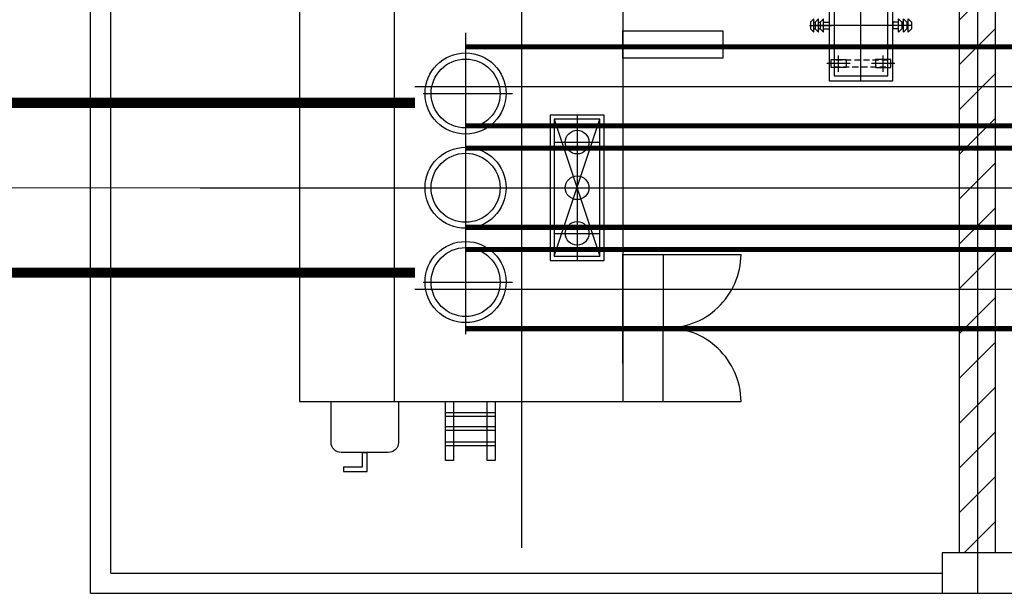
# Model space of a CAD drawing. Extents: x 18893 to 3351893, y -610358 to 406739.
# Tile 125 of 256: x 2131187 to 2140899, y 35135 to 40793. Entities that reach past the tile are written whole.
import ezdxf

# ---------------------------------------------------------------- set-up
doc = ezdxf.new("R2010")
doc.units = 0
doc.header["$LTSCALE"] = 800
doc.header["$MEASUREMENT"] = 0
for name, pattern in [('CENTER2', [1.125, 0.75, -0.125, 0.125, -0.125]), ('CONTINOUS', [0]), ('HIDDEN', [0.375, 0.25, -0.125])]:
    doc.linetypes.add(name, pattern=pattern)
doc.layers.add('KEY PLAN', color=251, linetype='CONTINUOUS')

# ---------------------------------------------------------------- blocks, each defined once
blk = doc.blocks.new('NGR')
at = {"layer": 'KEY PLAN'}
for p, q in [((0, 545), (0, -654.5)), ((-220, 455), (-220, 295)), ((220, 455), (220, 295)), ((-335, 375), (-105, 375)), ((105, 375), (335, 375)), ((-506, 0), (-292.1, 0)), ((-497.7, 32.6), (-465.1, 65.2)), ((-497.7, -32.6), (-497.7, 32.6)), ((-465.1, 65.2), (-465.1, -65.2)), ((-465.1, 32.6), (-452.1, 32.6)), ((-452.1, 32.6), (-419.5, 65.2)), ((-452.1, -32.6), (-452.1, 32.6)), ((-419.5, 65.2), (-419.5, -65.2)), ((-419.5, 32.6), (-402.4, 32.6)), ((-402.4, 32.6), (-369.8, 65.2)), ((-402.4, -32.6), (-402.4, 32.6)), ((-375.2, 0), (462.7, 0)), ((-369.8, 65.2), (-369.8, -65.2)), ((-369.8, 32.6), (-315, 32.6)), ((-315, -32.6), (-315, 32.6)), ((506, 0), (292.1, 0)), ((369.8, 32.6), (315, 32.6)), ((315, -32.6), (315, 32.6)), ((402.4, 32.6), (369.8, 65.2)), ((369.8, 65.2), (369.8, -65.2)), ((419.5, 32.6), (402.4, 32.6)), ((402.4, -32.6), (402.4, 32.6)), ((452.1, 32.6), (419.5, 65.2)), ((419.5, 65.2), (419.5, -65.2)), ((465.1, 32.6), (452.1, 32.6)), ((452.1, -32.6), (452.1, 32.6)), ((497.7, 32.6), (465.1, 65.2)), ((465.1, 65.2), (465.1, -65.2)), ((497.7, -32.6), (497.7, 32.6)), ((-497.7, -32.6), (-465.1, -65.2)), ((-465.1, -32.6), (-452.1, -32.6)), ((-452.1, -32.6), (-419.5, -65.2)), ((-419.5, -32.6), (-402.4, -32.6)), ((-402.4, -32.6), (-369.8, -65.2)), ((-369.8, -32.6), (-315, -32.6)), ((369.8, -32.6), (315, -32.6)), ((402.4, -32.6), (369.8, -65.2)), ((419.5, -32.6), (402.4, -32.6)), ((452.1, -32.6), (419.5, -65.2)), ((465.1, -32.6), (452.1, -32.6)), ((497.7, -32.6), (465.1, -65.2)), ((-335, -375), (-105, -375)), ((-220, -295), (-220, -455)), ((105, -375), (335, -375)), ((220, -295), (220, -455))]:
    blk.add_line(p, q, dxfattribs=at)
for points in [[(315, -545), (315, 545), (-315, 545), (-315, -545)], [(265, -495), (265, 495), (-265, 495), (-265, -495)], [(-145, 415), (-295, 415), (-295, 335), (-145, 335)], [(145, 415), (295, 415), (295, 335), (145, 335)], [(-145, -415), (-295, -415), (-295, -335), (-145, -335)], [(145, -415), (295, -415), (295, -335), (145, -335)]]:
    blk.add_lwpolyline(points, close=True, dxfattribs=at)
at = {"layer": 'KEY PLAN', "linetype": 'HIDDEN', "ltscale": 0.3}
for points in [[(-265, 342.5), (265, 342.5), (265, 407.5), (-265, 407.5)], [(-265, -342.5), (265, -342.5), (265, -407.5), (-265, -407.5)]]:
    blk.add_lwpolyline(points, close=True, dxfattribs=at)
blk = doc.blocks.new('UTCOMBINE')
at = {"layer": 'KEY PLAN'}
h = blk.add_hatch(dxfattribs=at)
h.set_pattern_fill('ANSI31', color=256, scale=2500, style=0)
h.paths.add_polyline_path([(-713200.4, 41378.1), (-721600.6, 41378.1), (-721600.6, 41023.1), (-713200.4, 41023.1)])
h.paths.add_polyline_path([(-721600.6, 41378.1), (-726404.5, 41378.1), (-726404.5, 41023.1), (-721600.6, 41023.1)])
h.paths.add_polyline_path([(-704800.1, 41378.1), (-712500.4, 41378.1), (-712500.4, 41023.1), (-704800.1, 41023.1)])
h.paths.add_polyline_path([(-712850.4, 53178.3), (-713027.9, 53178.3), (-713027.9, 41423.1), (-712850.4, 41423.1)])
h.paths.add_polyline_path([(-712672.9, 53178.3), (-712850.4, 53178.3), (-712850.4, 41423.1), (-712672.9, 41423.1)])
for p, q in [((-712850.4, 41423.1, 0), (-712850.4, 53578.3, 0)), ((-704100.1, 53578.3), (-712500.4, 53578.3)), ((-704100.1, 53578.3, 0), (-704100.1, 41023.1, 0)), ((-704300.1, 53378.3), (-712500.4, 53378.3)), ((-704300.1, 53378.3, 0), (-704300.1, 41423.1, 0)), ((-713027.9, 53178.3, 0), (-713027.9, 41423.1, 0)), ((-712672.9, 53178.3, 0), (-712672.9, 41423.1, 0)), ((-708350.5, 41696.7, 0), (-708350.5, 53128.3, 0)), ((-706596.9, 52378.3, 0), (-706829.1, 52378.3, 0)), ((-706829.1, 52378.3, 0), (-706829.1, 52189.6, 0)), ((-706596.9, 52332.2, 0), (-706596.9, 52378.3, 0)), ((-706596.9, 52332.2, 0), (-706783.1, 52332.2, 0)), ((-706783.1, 52332.2, 0), (-706783.1, 52189.6, 0)), ((-706783.1, 52189.6, 0), (-706829.1, 52189.6, 0)), ((-709750.5, 51686, 0), (-710518.4, 51686, 0)), ((-709350.5, 47470.5, 0), (-709350.5, 51686, 0)), ((-707100.5, 51686, 0), (-709350.5, 51686, 0)), ((-707100.5, 51686, 0), (-707100.5, 51079.9, 0)), ((-709350.5, 51311, 0), (-709350.5, 50759.2, 0)), ((-707800.5, 48050.2, 0), (-707800.5, 51023.7, 0)), ((-709291.5, 50961, 0), (-709839.9, 50961, 0)), ((-707382.5, 50508.3, 0), (-708264.1, 50508.3, 0)), ((-709750.5, 50236, 0), (-710518.4, 50236, 0)), ((-708675.5, 48903.3, 0), (-709125.5, 50253.3, 0)), ((-708675.5, 50253.3, 0), (-709125.5, 48903.3, 0)), ((-708900.5, 48861.3, 0), (-708900.5, 50295.3, 0)), ((-708675.5, 50028.3, 0), (-709125.5, 50028.3, 0)), ((-708350.5, 49363.5, 0), (-708350.5, 49793, 0)), ((-705183.3, 49578.3, 0), (-710328, 49578.3, 0)), ((-708135.7, 49578.3, 0), (-708565.3, 49578.3, 0)), ((-708675.5, 49128.3, 0), (-709125.5, 49128.3, 0)), ((-707382.5, 48648.3, 0), (-708264.1, 48648.3, 0))]:
    blk.add_line(p, q, dxfattribs=at)
at = {"layer": 'KEY PLAN', "elevation": 0}
for points in [[(-712500.4, 53578.3), (-713200.4, 53578.3), (-713200.4, 53178.3), (-712500.4, 53178.3)], [(-708091.5, 52267.8), (-708011.6, 52267.8), (-708011.6, 51686), (-708091.5, 51686)], [(-707680.7, 52267.8), (-707600.8, 52267.8), (-707600.8, 51686), (-707680.7, 51686)], [(-708091.5, 52125), (-707600.8, 52125), (-707600.8, 52084.7), (-708091.5, 52084.7)], [(-708091.5, 51972.7), (-707600.8, 51972.7), (-707600.8, 51932.4), (-708091.5, 51932.4)], [(-708091.5, 51833.8), (-707600.8, 51833.8), (-707600.8, 51793.5), (-708091.5, 51793.5)], [(-709350.5, 51686), (-709750.5, 51686), (-709750.5, 50961), (-709350.5, 50961)], [(-707100.5, 47470.5), (-706163.7, 47470.5), (-706163.7, 51686), (-707100.5, 51686)], [(-709350.5, 50236), (-709750.5, 50236), (-709750.5, 50961), (-709350.5, 50961)], [(-708633.5, 48861.3), (-708633.5, 50295.3), (-709167.5, 50295.3), (-709167.5, 48861.3)], [(-709125.5, 48903.3), (-708675.5, 48903.3), (-708675.5, 50253.3), (-709125.5, 50253.3)], [(-708675.5, 48903.3), (-708675.5, 50253.3), (-709125.5, 50253.3), (-709125.5, 48903.3)], [(-710336.9, 48029.7), (-710336.9, 48298.8), (-709350.5, 48298.8), (-709350.5, 48029.7)]]:
    blk.add_lwpolyline(points, close=True, dxfattribs=at)
blk.add_lwpolyline([(-707038.1, 52189.6), (-706574.1, 52189.6, -0.414214), (-706474.1, 52089.6), (-706474.1, 51686), (-707138.1, 51686), (-707138.1, 52089.6, -0.414214)], format="xyb", close=True, dxfattribs=at)
at = {"layer": 'KEY PLAN'}
for centre, radius in [((-707800.5, 50508.3, 0), 400), ((-707800.5, 50508.3, 0), 340), ((-708900.5, 50028.3, 0), 116.5), ((-707800.5, 49578.3, 0), 400), ((-707800.5, 49578.3, 0), 340), ((-708900.5, 49578.3, 0), 116.5), ((-708900.5, 49128.3, 0), 116.5), ((-707800.5, 48648.3, 0), 400), ((-707800.5, 48648.3, 0), 340)]:
    blk.add_circle(centre, radius, dxfattribs=at)
for centre, start, end in [((-709782.2, 51696.7, 0), 180.82604, 272.46552), ((-709782.2, 50225.4, 0), 87.53448, 179.17396)]:
    blk.add_arc(centre, 736.3, start, end, dxfattribs=at)
blk.add_blockref('NGR', (-711700.1, 47978.4, 0), dxfattribs=at)

msp = doc.modelspace()

# ---------------------------------------------------------------- linework, layer by layer
at = {"layer": 'KEY PLAN', "linetype": 'CENTER2', "ltscale": 5000}
for p, q in [((2135084.97, 40135.33, 0), (2150784.97, 40135.33, 0)), ((2135084.97, 39135.33, 0), (2152084.97, 39135.33, 0)), ((2135084.97, 38135.33, 0), (2153384.97, 38135.33, 0))]:
    msp.add_line(p, q, dxfattribs=at)
at = {"layer": 'KEY PLAN', "linetype": 'CONTINOUS', "lineweight": 15}
msp.add_line((2135234.97, 39135.33, 0), (2085121.18, 39135.33, 0), dxfattribs=at)
at = {"layer": 'KEY PLAN', "linetype": 'CONTINOUS', "lineweight": 15, "elevation": 0}
for points, const_width in [([(2135585.22, 40525.33), (2150784.97, 40525.33)], 50), ([(2135084.97, 39973.33), (2078334.97, 39973.33)], 100), ([(2135585.22, 39745.33), (2150784.97, 39745.33)], 50), ([(2135585.22, 39525.33), (2152084.97, 39525.33)], 50), ([(2135585.22, 38745.33), (2152084.97, 38745.33)], 50), ([(2135585.22, 38525.33), (2153384.97, 38525.33)], 50), ([(2135084.97, 38297.33), (2078334.97, 38297.33)], 100), ([(2135585.22, 37745.33), (2153384.97, 37745.33)], 50)]:
    msp.add_lwpolyline(points, dxfattribs=dict(at, const_width=const_width))

# ---------------------------------------------------------------- block references
at = {"layer": 'KEY PLAN', "rotation": 180}
msp.add_blockref('UTCOMBINE', (1427784.7, 88713.58, 0), dxfattribs=at)

doc.saveas('drawing.dxf')
